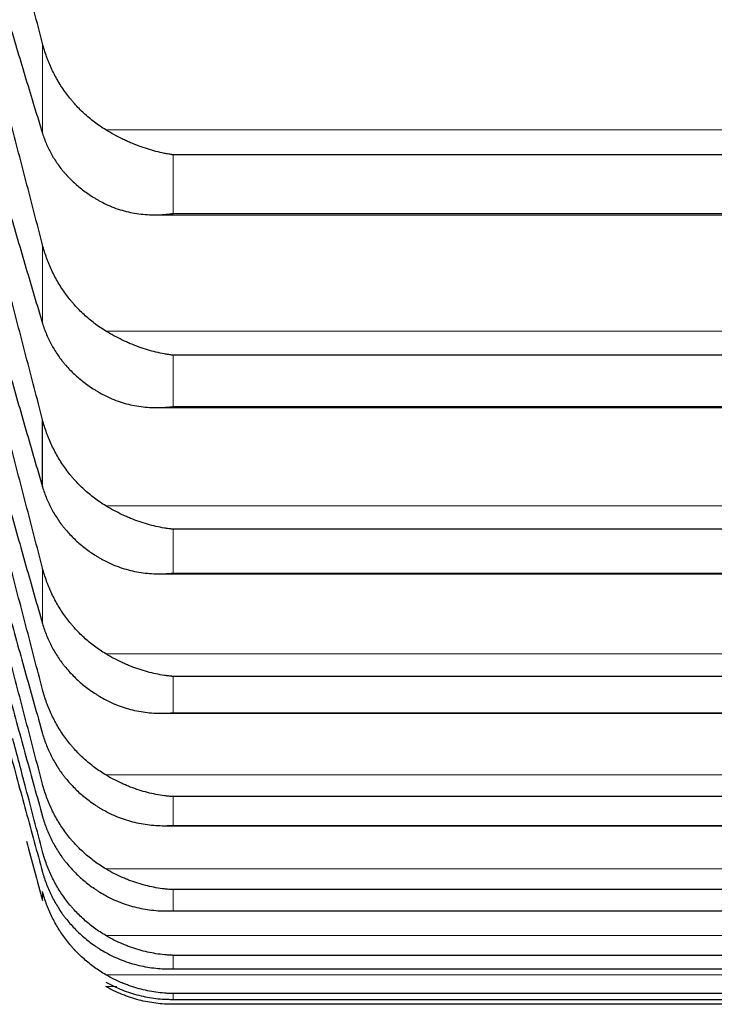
# Model space of a CAD drawing. Header units: inches. Extents: x 0 to 20790, y -12 to 14700.
# Tile 154 of 256: x 8064 to 8089, y 9164 to 9200. Entities that reach past the tile are written whole.
import ezdxf

# ---------------------------------------------------------------- set-up
doc = ezdxf.new("R2010")
doc.units = ezdxf.units.IN
doc.layers.add('1', color=7, linetype='Continuous', true_color=0xffffff)

msp = doc.modelspace()

# ---------------------------------------------------------------- linework, layer by layer
at = {"layer": '1', "color": 110, "linetype": 'Continuous', "lineweight": 13}
for p, q in [((8064.438, 9195.986), (8064.438, 9199.317)), ((8108.043, 9196.12), (8066.78, 9196.12)), ((8069.267, 9193.022), (8069.267, 9195.197)), ((8105.556, 9193.022), (8069.267, 9193.022)), ((8064.438, 9188.957), (8064.438, 9191.869)), ((8108.043, 9188.673), (8066.78, 9188.673)), ((8069.267, 9185.878), (8069.267, 9187.779)), ((8105.556, 9185.878), (8069.267, 9185.878)), ((8108.043, 9182.206), (8066.78, 9182.206)), ((8069.267, 9179.716), (8069.267, 9181.341)), ((8064.438, 9177.842), (8064.438, 9179.904)), ((8105.556, 9179.716), (8069.267, 9179.716)), ((8108.043, 9176.727), (8066.78, 9176.727)), ((8069.267, 9174.547), (8069.267, 9175.893)), ((8105.556, 9174.547), (8069.267, 9174.547)), ((8108.043, 9172.246), (8066.78, 9172.246)), ((8069.267, 9170.38), (8069.267, 9171.445)), ((8105.556, 9170.38), (8069.267, 9170.38)), ((8108.043, 9168.77), (8066.78, 9168.77)), ((8064.438, 9167.604), (8064.438, 9167.932)), ((8069.267, 9167.22), (8069.267, 9168.003)), ((8105.556, 9167.22), (8069.267, 9167.22)), ((8108.043, 9166.305), (8066.78, 9166.305)), ((8069.267, 9165.073), (8069.267, 9165.572)), ((8105.556, 9165.073), (8069.267, 9165.073)), ((8108.043, 9164.853), (8066.78, 9164.853)), ((8067.189, 9164.419), (8066.78, 9164.419)), ((8069.267, 9163.943), (8069.267, 9164.157)), ((8105.556, 9163.943), (8069.267, 9163.943))]:
    msp.add_line(p, q, dxfattribs=at)
at = {"layer": '1', "color": 2, "linetype": 'Continuous', "lineweight": 25}
for p, q in [((8105.556, 9195.197), (8069.267, 9195.197)), ((8068.601, 9192.976), (8106.198, 9192.976)), ((8105.556, 9187.779), (8069.267, 9187.779)), ((8068.69, 9185.843), (8106.111, 9185.843)), ((8064.438, 9182.905), (8064.438, 9185.394)), ((8105.556, 9181.341), (8069.267, 9181.341)), ((8068.779, 9179.691), (8106.025, 9179.691)), ((8105.556, 9175.893), (8069.267, 9175.893)), ((8068.867, 9174.53), (8105.939, 9174.53)), ((8105.556, 9171.445), (8069.267, 9171.445)), ((8068.955, 9170.369), (8105.499, 9170.369)), ((8105.556, 9168.003), (8069.267, 9168.003)), ((8069.042, 9167.215), (8105.517, 9167.215)), ((8105.556, 9165.572), (8069.267, 9165.572)), ((8069.288, 9165.071), (8105.534, 9165.071)), ((8105.556, 9164.157), (8069.267, 9164.157)), ((8069.27, 9163.943), (8105.552, 9163.943)), ((8105.556, 9163.76), (8069.267, 9163.76))]:
    msp.add_line(p, q, dxfattribs=at)
for points in [[(8064.438, 9199.317), (8064.234, 9200.107), (8063.824, 9201.682), (8063.205, 9204.027), (8062.58, 9206.353), (8062.16, 9207.891), (8061.949, 9208.657)], [(8061.949, 9204.366), (8062.16, 9203.632), (8062.58, 9202.181), (8063.205, 9200.06), (8063.824, 9197.991), (8064.234, 9196.649), (8064.438, 9195.986)], [(8064.438, 9191.869), (8064.234, 9192.66), (8063.824, 9194.238), (8063.205, 9196.591), (8062.58, 9198.931), (8062.16, 9200.482), (8061.949, 9201.255)], [(8061.949, 9197.503), (8062.16, 9196.758), (8062.58, 9195.284), (8063.205, 9193.123), (8063.824, 9191.011), (8064.234, 9189.636), (8064.438, 9188.957)], [(8064.438, 9185.394), (8064.234, 9186.185), (8063.824, 9187.763), (8063.205, 9190.122), (8062.58, 9192.472), (8062.16, 9194.033), (8061.949, 9194.812)], [(8061.949, 9191.605), (8062.16, 9190.85), (8062.58, 9189.355), (8063.205, 9187.158), (8063.824, 9185.005), (8064.234, 9183.6), (8064.438, 9182.905)], [(8064.438, 9179.904), (8064.234, 9180.692), (8063.824, 9182.269), (8063.205, 9184.629), (8062.58, 9186.986), (8062.16, 9188.554), (8061.949, 9189.337)], [(8061.949, 9186.681), (8062.16, 9185.917), (8062.58, 9184.403), (8063.205, 9182.173), (8063.824, 9179.984), (8064.234, 9178.551), (8064.438, 9177.842)], [(8064.438, 9175.406), (8064.234, 9176.191), (8063.824, 9177.763), (8063.205, 9180.121), (8062.58, 9182.48), (8062.16, 9184.054), (8061.949, 9184.84)], [(8061.949, 9182.738), (8062.16, 9181.967), (8062.58, 9180.437), (8063.205, 9178.178), (8063.824, 9175.955), (8064.234, 9174.497), (8064.438, 9173.774)], [(8061.949, 9179.784), (8062.16, 9179.007), (8062.58, 9177.463), (8063.205, 9175.178), (8063.824, 9172.925), (8064.234, 9171.444), (8064.438, 9170.709)], [(8063.848, 9169.793), (8064.045, 9169.06), (8064.242, 9168.33), (8064.438, 9167.604)]]:
    msp.add_open_spline(points, degree=3, dxfattribs=at)
for points, knots in [([(8066.78, 9196.12), (8066.634, 9196.208), (8066.494, 9196.304), (8066.225, 9196.508), (8065.968, 9196.724), (8065.731, 9196.965), (8065.591, 9197.124), (8065.563, 9197.156), (8065.508, 9197.221), (8065.481, 9197.254), (8065.401, 9197.353), (8065.349, 9197.421), (8065.199, 9197.626), (8065.107, 9197.767), (8064.935, 9198.057), (8064.856, 9198.206), (8064.748, 9198.435), (8064.713, 9198.512), (8064.665, 9198.63), (8064.649, 9198.669), (8064.618, 9198.748), (8064.603, 9198.788), (8064.531, 9198.989), (8064.48, 9199.151), (8064.438, 9199.317)], [0, 0, 0, 0, 0.125, 0.125, 0.25, 0.375, 0.375, 0.40625, 0.40625, 0.4375, 0.4375, 0.5, 0.5, 0.625, 0.625, 0.75, 0.75, 0.8125, 0.8125, 0.84375, 0.84375, 0.875, 0.875, 1, 1, 1, 1]), ([(8064.438, 9195.986), (8064.48, 9195.848), (8064.53, 9195.713), (8064.645, 9195.449), (8064.774, 9195.191), (8064.932, 9194.946), (8065.061, 9194.766), (8065.106, 9194.707), (8065.176, 9194.62), (8065.2, 9194.591), (8065.249, 9194.534), (8065.273, 9194.506), (8065.398, 9194.366), (8065.609, 9194.152), (8065.845, 9193.958), (8066.092, 9193.773), (8066.221, 9193.686), (8066.391, 9193.582), (8066.425, 9193.562), (8066.495, 9193.522), (8066.599, 9193.463), (8066.707, 9193.408), (8066.78, 9193.373)], [0, 0, 0, 0, 0.125, 0.125, 0.25, 0.375, 0.375, 0.4375, 0.4375, 0.46875, 0.46875, 0.5, 0.5, 0.625, 0.75, 0.75, 0.875, 0.875, 0.90625, 0.90625, 0.9375, 1, 1, 1, 1]), ([(8069.267, 9195.197), (8069.264, 9195.197), (8069.261, 9195.198), (8069.254, 9195.199), (8069.251, 9195.199), (8069.241, 9195.2), (8069.221, 9195.203), (8069.175, 9195.21), (8069.082, 9195.225), (8069.003, 9195.24), (8068.845, 9195.271), (8068.74, 9195.295), (8068.426, 9195.376), (8068.218, 9195.441), (8067.907, 9195.557), (8067.803, 9195.598), (8067.648, 9195.665), (8067.596, 9195.688), (8067.492, 9195.736), (8067.44, 9195.76), (8067.286, 9195.836), (8067.183, 9195.889), (8066.98, 9196.001), (8066.88, 9196.059), (8066.78, 9196.12)], [0, 0, 0, 0, 0.003906, 0.003906, 0.007813, 0.007813, 0.015625, 0.03125, 0.0625, 0.125, 0.125, 0.25, 0.25, 0.5, 0.5, 0.625, 0.625, 0.6875, 0.6875, 0.75, 0.75, 0.875, 0.875, 1, 1, 1, 1]), ([(8066.78, 9193.373), (8066.88, 9193.324), (8066.98, 9193.281), (8067.181, 9193.204), (8067.282, 9193.171), (8067.486, 9193.112), (8067.589, 9193.087), (8067.795, 9193.044), (8067.9, 9193.027), (8068.109, 9193), (8068.214, 9192.99), (8068.424, 9192.978), (8068.529, 9192.975), (8068.739, 9192.977), (8068.844, 9192.982), (8069.003, 9192.993), (8069.082, 9193), (8069.175, 9193.01), (8069.221, 9193.016), (8069.241, 9193.019), (8069.254, 9193.02), (8069.261, 9193.021), (8069.267, 9193.022)], [0, 0, 0, 0, 0.125, 0.125, 0.25, 0.25, 0.375, 0.375, 0.5, 0.5, 0.625, 0.625, 0.75, 0.75, 0.875, 0.875, 0.9375, 0.96875, 0.984375, 0.992188, 0.992188, 1, 1, 1, 1]), ([(8066.78, 9188.673), (8066.634, 9188.762), (8066.494, 9188.857), (8066.225, 9189.061), (8065.968, 9189.277), (8065.731, 9189.518), (8065.591, 9189.676), (8065.563, 9189.708), (8065.508, 9189.773), (8065.481, 9189.806), (8065.401, 9189.905), (8065.349, 9189.973), (8065.199, 9190.178), (8065.107, 9190.319), (8064.935, 9190.609), (8064.856, 9190.757), (8064.748, 9190.986), (8064.713, 9191.064), (8064.665, 9191.181), (8064.649, 9191.221), (8064.618, 9191.3), (8064.603, 9191.34), (8064.531, 9191.541), (8064.48, 9191.703), (8064.438, 9191.869)], [0, 0, 0, 0, 0.125, 0.125, 0.25, 0.375, 0.375, 0.40625, 0.40625, 0.4375, 0.4375, 0.5, 0.5, 0.625, 0.625, 0.75, 0.75, 0.8125, 0.8125, 0.84375, 0.84375, 0.875, 0.875, 1, 1, 1, 1]), ([(8064.438, 9188.957), (8064.48, 9188.815), (8064.53, 9188.676), (8064.645, 9188.406), (8064.774, 9188.141), (8064.932, 9187.889), (8065.061, 9187.705), (8065.106, 9187.644), (8065.176, 9187.554), (8065.2, 9187.525), (8065.249, 9187.466), (8065.273, 9187.437), (8065.398, 9187.293), (8065.609, 9187.074), (8065.845, 9186.874), (8066.092, 9186.684), (8066.221, 9186.594), (8066.391, 9186.488), (8066.425, 9186.467), (8066.495, 9186.426), (8066.599, 9186.365), (8066.707, 9186.308), (8066.78, 9186.272)], [0, 0, 0, 0, 0.125, 0.125, 0.25, 0.375, 0.375, 0.4375, 0.4375, 0.46875, 0.46875, 0.5, 0.5, 0.625, 0.75, 0.75, 0.875, 0.875, 0.90625, 0.90625, 0.9375, 1, 1, 1, 1]), ([(8069.267, 9187.779), (8069.264, 9187.779), (8069.261, 9187.78), (8069.254, 9187.78), (8069.251, 9187.781), (8069.241, 9187.782), (8069.221, 9187.785), (8069.175, 9187.791), (8069.082, 9187.804), (8069.003, 9187.818), (8068.845, 9187.846), (8068.74, 9187.869), (8068.426, 9187.944), (8068.218, 9188.007), (8067.907, 9188.119), (8067.803, 9188.159), (8067.648, 9188.224), (8067.596, 9188.247), (8067.492, 9188.293), (8067.44, 9188.318), (8067.286, 9188.392), (8067.183, 9188.445), (8066.98, 9188.555), (8066.88, 9188.613), (8066.78, 9188.673)], [0, 0, 0, 0, 0.003906, 0.003906, 0.007813, 0.007813, 0.015625, 0.03125, 0.0625, 0.125, 0.125, 0.25, 0.25, 0.5, 0.5, 0.625, 0.625, 0.6875, 0.6875, 0.75, 0.75, 0.875, 0.875, 1, 1, 1, 1]), ([(8066.78, 9186.272), (8066.88, 9186.222), (8066.98, 9186.177), (8067.181, 9186.097), (8067.282, 9186.062), (8067.486, 9185.999), (8067.589, 9185.972), (8067.795, 9185.926), (8067.9, 9185.907), (8068.109, 9185.876), (8068.214, 9185.864), (8068.424, 9185.848), (8068.529, 9185.844), (8068.739, 9185.842), (8068.844, 9185.844), (8069.003, 9185.853), (8069.082, 9185.859), (8069.175, 9185.867), (8069.221, 9185.872), (8069.241, 9185.874), (8069.254, 9185.876), (8069.261, 9185.877), (8069.267, 9185.878)], [0, 0, 0, 0, 0.125, 0.125, 0.25, 0.25, 0.375, 0.375, 0.5, 0.5, 0.625, 0.625, 0.75, 0.75, 0.875, 0.875, 0.9375, 0.96875, 0.984375, 0.992188, 0.992188, 1, 1, 1, 1]), ([(8066.78, 9182.206), (8066.634, 9182.294), (8066.494, 9182.389), (8066.225, 9182.592), (8065.968, 9182.807), (8065.731, 9183.047), (8065.591, 9183.205), (8065.563, 9183.237), (8065.508, 9183.302), (8065.481, 9183.335), (8065.401, 9183.434), (8065.349, 9183.501), (8065.199, 9183.706), (8065.107, 9183.847), (8064.935, 9184.136), (8064.856, 9184.284), (8064.748, 9184.513), (8064.713, 9184.59), (8064.665, 9184.708), (8064.649, 9184.747), (8064.618, 9184.826), (8064.603, 9184.866), (8064.531, 9185.066), (8064.48, 9185.229), (8064.438, 9185.394)], [0, 0, 0, 0, 0.125, 0.125, 0.25, 0.375, 0.375, 0.40625, 0.40625, 0.4375, 0.4375, 0.5, 0.5, 0.625, 0.625, 0.75, 0.75, 0.8125, 0.8125, 0.84375, 0.84375, 0.875, 0.875, 1, 1, 1, 1]), ([(8064.438, 9182.905), (8064.48, 9182.76), (8064.53, 9182.619), (8064.645, 9182.341), (8064.774, 9182.071), (8064.932, 9181.812), (8065.061, 9181.623), (8065.106, 9181.561), (8065.176, 9181.469), (8065.2, 9181.439), (8065.249, 9181.379), (8065.273, 9181.349), (8065.398, 9181.202), (8065.609, 9180.976), (8065.845, 9180.771), (8066.092, 9180.576), (8066.221, 9180.484), (8066.391, 9180.375), (8066.425, 9180.353), (8066.495, 9180.311), (8066.599, 9180.249), (8066.707, 9180.19), (8066.78, 9180.153)], [0, 0, 0, 0, 0.125, 0.125, 0.25, 0.375, 0.375, 0.4375, 0.4375, 0.46875, 0.46875, 0.5, 0.5, 0.625, 0.75, 0.75, 0.875, 0.875, 0.90625, 0.90625, 0.9375, 1, 1, 1, 1]), ([(8069.267, 9181.341), (8069.264, 9181.341), (8069.261, 9181.342), (8069.254, 9181.342), (8069.251, 9181.343), (8069.241, 9181.344), (8069.221, 9181.346), (8069.175, 9181.351), (8069.082, 9181.363), (8069.003, 9181.375), (8068.845, 9181.401), (8068.74, 9181.422), (8068.426, 9181.493), (8068.218, 9181.552), (8067.907, 9181.66), (8067.803, 9181.699), (8067.648, 9181.763), (8067.596, 9181.785), (8067.492, 9181.83), (8067.44, 9181.854), (8067.286, 9181.927), (8067.183, 9181.979), (8066.98, 9182.088), (8066.88, 9182.145), (8066.78, 9182.206)], [0, 0, 0, 0, 0.003906, 0.003906, 0.007812, 0.007812, 0.015625, 0.03125, 0.0625, 0.125, 0.125, 0.25, 0.25, 0.5, 0.5, 0.625, 0.625, 0.6875, 0.6875, 0.75, 0.75, 0.875, 0.875, 1, 1, 1, 1]), ([(8066.78, 9176.727), (8066.634, 9176.815), (8066.494, 9176.91), (8066.225, 9177.111), (8065.968, 9177.326), (8065.731, 9177.565), (8065.591, 9177.722), (8065.563, 9177.754), (8065.508, 9177.818), (8065.481, 9177.851), (8065.401, 9177.95), (8065.349, 9178.017), (8065.199, 9178.221), (8065.107, 9178.361), (8064.935, 9178.649), (8064.856, 9178.797), (8064.748, 9179.025), (8064.713, 9179.102), (8064.665, 9179.219), (8064.649, 9179.258), (8064.618, 9179.337), (8064.603, 9179.377), (8064.531, 9179.577), (8064.48, 9179.739), (8064.438, 9179.904)], [0, 0, 0, 0, 0.125, 0.125, 0.25, 0.375, 0.375, 0.40625, 0.40625, 0.4375, 0.4375, 0.5, 0.5, 0.625, 0.625, 0.75, 0.75, 0.8125, 0.8125, 0.84375, 0.84375, 0.875, 0.875, 1, 1, 1, 1]), ([(8066.78, 9180.153), (8066.88, 9180.102), (8066.98, 9180.056), (8067.181, 9179.973), (8067.282, 9179.936), (8067.486, 9179.87), (8067.589, 9179.841), (8067.795, 9179.791), (8067.9, 9179.77), (8068.109, 9179.735), (8068.214, 9179.722), (8068.424, 9179.702), (8068.529, 9179.695), (8068.739, 9179.69), (8068.844, 9179.69), (8069.003, 9179.696), (8069.082, 9179.7), (8069.175, 9179.707), (8069.221, 9179.711), (8069.241, 9179.713), (8069.254, 9179.715), (8069.261, 9179.715), (8069.267, 9179.716)], [0, 0, 0, 0, 0.125, 0.125, 0.25, 0.25, 0.375, 0.375, 0.5, 0.5, 0.625, 0.625, 0.75, 0.75, 0.875, 0.875, 0.9375, 0.96875, 0.984375, 0.992187, 0.992187, 1, 1, 1, 1]), ([(8064.438, 9177.842), (8064.48, 9177.694), (8064.53, 9177.549), (8064.645, 9177.266), (8064.774, 9176.989), (8064.932, 9176.725), (8065.061, 9176.532), (8065.106, 9176.468), (8065.176, 9176.374), (8065.2, 9176.343), (8065.249, 9176.281), (8065.273, 9176.251), (8065.398, 9176.1), (8065.609, 9175.87), (8065.845, 9175.66), (8066.092, 9175.46), (8066.221, 9175.365), (8066.391, 9175.254), (8066.425, 9175.232), (8066.495, 9175.189), (8066.599, 9175.125), (8066.707, 9175.065), (8066.78, 9175.026)], [0, 0, 0, 0, 0.125, 0.125, 0.25, 0.375, 0.375, 0.4375, 0.4375, 0.46875, 0.46875, 0.5, 0.5, 0.625, 0.75, 0.75, 0.875, 0.875, 0.90625, 0.90625, 0.9375, 1, 1, 1, 1]), ([(8064.438, 9171.907), (8064.234, 9172.689), (8063.824, 9174.253), (8063.335, 9176.111), (8063.051, 9177.186), (8062.974, 9177.476)], [0, 0, 0, 0, 0.422097, 0.844194, 1, 1, 1, 1]), ([(8069.267, 9175.893), (8069.264, 9175.894), (8069.261, 9175.894), (8069.254, 9175.895), (8069.251, 9175.895), (8069.241, 9175.896), (8069.221, 9175.898), (8069.175, 9175.902), (8069.082, 9175.912), (8069.003, 9175.923), (8068.845, 9175.947), (8068.74, 9175.965), (8068.426, 9176.031), (8068.218, 9176.088), (8067.907, 9176.191), (8067.803, 9176.229), (8067.648, 9176.291), (8067.596, 9176.312), (8067.492, 9176.357), (8067.44, 9176.38), (8067.286, 9176.451), (8067.183, 9176.502), (8066.98, 9176.61), (8066.88, 9176.667), (8066.78, 9176.727)], [0, 0, 0, 0, 0.003906, 0.003906, 0.007813, 0.007813, 0.015625, 0.03125, 0.0625, 0.125, 0.125, 0.25, 0.25, 0.5, 0.5, 0.625, 0.625, 0.6875, 0.6875, 0.75, 0.75, 0.875, 0.875, 1, 1, 1, 1]), ([(8066.78, 9172.246), (8066.634, 9172.334), (8066.494, 9172.427), (8066.225, 9172.628), (8065.968, 9172.841), (8065.731, 9173.078), (8065.591, 9173.235), (8065.563, 9173.266), (8065.508, 9173.33), (8065.481, 9173.363), (8065.401, 9173.461), (8065.349, 9173.528), (8065.199, 9173.731), (8065.107, 9173.87), (8064.935, 9174.157), (8064.856, 9174.304), (8064.748, 9174.531), (8064.713, 9174.607), (8064.665, 9174.724), (8064.649, 9174.763), (8064.618, 9174.842), (8064.603, 9174.881), (8064.531, 9175.08), (8064.48, 9175.242), (8064.438, 9175.406)], [0, 0, 0, 0, 0.125, 0.125, 0.25, 0.375, 0.375, 0.40625, 0.40625, 0.4375, 0.4375, 0.5, 0.5, 0.625, 0.625, 0.75, 0.75, 0.8125, 0.8125, 0.84375, 0.84375, 0.875, 0.875, 1, 1, 1, 1]), ([(8066.78, 9175.026), (8066.88, 9174.974), (8066.98, 9174.927), (8067.181, 9174.84), (8067.282, 9174.802), (8067.486, 9174.733), (8067.589, 9174.702), (8067.795, 9174.649), (8067.9, 9174.626), (8068.109, 9174.587), (8068.214, 9174.572), (8068.424, 9174.548), (8068.529, 9174.54), (8068.739, 9174.53), (8068.844, 9174.529), (8069.003, 9174.532), (8069.082, 9174.535), (8069.175, 9174.54), (8069.221, 9174.544), (8069.241, 9174.545), (8069.254, 9174.546), (8069.261, 9174.547), (8069.267, 9174.547)], [0, 0, 0, 0, 0.125, 0.125, 0.25, 0.25, 0.375, 0.375, 0.5, 0.5, 0.625, 0.625, 0.75, 0.75, 0.875, 0.875, 0.9375, 0.96875, 0.984375, 0.992188, 0.992188, 1, 1, 1, 1]), ([(8062.83, 9174.561), (8062.955, 9174.1), (8063.287, 9172.874), (8063.824, 9170.899), (8064.234, 9169.398), (8064.438, 9168.651)], [0, 0, 0, 0, 0.230492, 0.615246, 1, 1, 1, 1]), ([(8064.438, 9173.774), (8064.48, 9173.623), (8064.53, 9173.476), (8064.645, 9173.187), (8064.774, 9172.905), (8064.932, 9172.635), (8065.061, 9172.438), (8065.106, 9172.373), (8065.176, 9172.277), (8065.2, 9172.246), (8065.249, 9172.183), (8065.273, 9172.152), (8065.398, 9171.998), (8065.609, 9171.763), (8065.845, 9171.548), (8066.092, 9171.344), (8066.221, 9171.247), (8066.391, 9171.133), (8066.425, 9171.11), (8066.495, 9171.066), (8066.599, 9171.001), (8066.707, 9170.94), (8066.78, 9170.901)], [0, 0, 0, 0, 0.125, 0.125, 0.25, 0.375, 0.375, 0.4375, 0.4375, 0.46875, 0.46875, 0.5, 0.5, 0.625, 0.75, 0.75, 0.875, 0.875, 0.90625, 0.90625, 0.9375, 1, 1, 1, 1]), ([(8064.438, 9169.415), (8064.234, 9170.191), (8063.868, 9171.581), (8063.499, 9172.977), (8063.335, 9173.593)], [0, 0, 0, 0, 0.559186, 1, 1, 1, 1]), ([(8069.267, 9171.445), (8069.264, 9171.445), (8069.261, 9171.445), (8069.254, 9171.446), (8069.251, 9171.446), (8069.241, 9171.447), (8069.221, 9171.448), (8069.175, 9171.452), (8069.082, 9171.461), (8069.003, 9171.47), (8068.845, 9171.491), (8068.74, 9171.508), (8068.426, 9171.569), (8068.218, 9171.622), (8067.907, 9171.721), (8067.803, 9171.757), (8067.648, 9171.817), (8067.596, 9171.838), (8067.492, 9171.881), (8067.44, 9171.904), (8067.286, 9171.974), (8067.183, 9172.024), (8066.98, 9172.13), (8066.88, 9172.186), (8066.78, 9172.246)], [0, 0, 0, 0, 0.003906, 0.003906, 0.007812, 0.007812, 0.015625, 0.03125, 0.0625, 0.125, 0.125, 0.25, 0.25, 0.5, 0.5, 0.625, 0.625, 0.6875, 0.6875, 0.75, 0.75, 0.875, 0.875, 1, 1, 1, 1]), ([(8066.78, 9168.77), (8066.634, 9168.857), (8066.494, 9168.95), (8066.225, 9169.149), (8065.968, 9169.36), (8065.731, 9169.596), (8065.591, 9169.751), (8065.563, 9169.782), (8065.508, 9169.846), (8065.481, 9169.878), (8065.401, 9169.976), (8065.349, 9170.042), (8065.199, 9170.243), (8065.107, 9170.381), (8064.935, 9170.666), (8064.856, 9170.812), (8064.748, 9171.038), (8064.713, 9171.114), (8064.665, 9171.23), (8064.649, 9171.269), (8064.618, 9171.347), (8064.603, 9171.386), (8064.531, 9171.584), (8064.48, 9171.744), (8064.438, 9171.907)], [0, 0, 0, 0, 0.125, 0.125, 0.25, 0.375, 0.375, 0.40625, 0.40625, 0.4375, 0.4375, 0.5, 0.5, 0.625, 0.625, 0.75, 0.75, 0.8125, 0.8125, 0.84375, 0.84375, 0.875, 0.875, 1, 1, 1, 1]), ([(8064.438, 9170.709), (8064.48, 9170.556), (8064.53, 9170.405), (8064.645, 9170.112), (8064.774, 9169.824), (8064.932, 9169.55), (8065.061, 9169.349), (8065.106, 9169.283), (8065.176, 9169.185), (8065.2, 9169.153), (8065.249, 9169.089), (8065.273, 9169.057), (8065.398, 9168.901), (8065.609, 9168.661), (8065.845, 9168.442), (8066.092, 9168.234), (8066.221, 9168.135), (8066.391, 9168.019), (8066.425, 9167.996), (8066.495, 9167.951), (8066.599, 9167.884), (8066.707, 9167.822), (8066.78, 9167.782)], [0, 0, 0, 0, 0.125, 0.125, 0.25, 0.375, 0.375, 0.4375, 0.4375, 0.46875, 0.46875, 0.5, 0.5, 0.625, 0.75, 0.75, 0.875, 0.875, 0.90625, 0.90625, 0.9375, 1, 1, 1, 1]), ([(8066.78, 9170.901), (8066.88, 9170.847), (8066.98, 9170.798), (8067.181, 9170.709), (8067.282, 9170.669), (8067.486, 9170.597), (8067.589, 9170.564), (8067.795, 9170.508), (8067.9, 9170.483), (8068.109, 9170.441), (8068.214, 9170.423), (8068.424, 9170.396), (8068.529, 9170.386), (8068.739, 9170.372), (8068.844, 9170.369), (8069.003, 9170.369), (8069.082, 9170.371), (8069.175, 9170.374), (8069.221, 9170.377), (8069.241, 9170.378), (8069.254, 9170.379), (8069.261, 9170.379), (8069.267, 9170.38)], [0, 0, 0, 0, 0.125, 0.125, 0.25, 0.25, 0.375, 0.375, 0.5, 0.5, 0.625, 0.625, 0.75, 0.75, 0.875, 0.875, 0.9375, 0.96875, 0.984375, 0.992188, 0.992188, 1, 1, 1, 1]), ([(8066.78, 9166.305), (8066.634, 9166.39), (8066.494, 9166.482), (8066.225, 9166.679), (8065.968, 9166.889), (8065.731, 9167.122), (8065.591, 9167.276), (8065.563, 9167.307), (8065.508, 9167.37), (8065.481, 9167.402), (8065.401, 9167.499), (8065.349, 9167.564), (8065.199, 9167.764), (8065.107, 9167.901), (8064.935, 9168.183), (8064.856, 9168.328), (8064.748, 9168.552), (8064.713, 9168.627), (8064.665, 9168.742), (8064.649, 9168.781), (8064.618, 9168.858), (8064.603, 9168.897), (8064.531, 9169.093), (8064.48, 9169.253), (8064.438, 9169.415)], [0, 0, 0, 0, 0.125, 0.125, 0.25, 0.375, 0.375, 0.40625, 0.40625, 0.4375, 0.4375, 0.5, 0.5, 0.625, 0.625, 0.75, 0.75, 0.8125, 0.8125, 0.84375, 0.84375, 0.875, 0.875, 1, 1, 1, 1]), ([(8064.438, 9168.651), (8064.48, 9168.495), (8064.53, 9168.343), (8064.645, 9168.045), (8064.774, 9167.753), (8064.932, 9167.474), (8065.061, 9167.27), (8065.106, 9167.203), (8065.176, 9167.103), (8065.2, 9167.07), (8065.249, 9167.005), (8065.273, 9166.973), (8065.398, 9166.814), (8065.609, 9166.57), (8065.845, 9166.347), (8066.092, 9166.135), (8066.221, 9166.035), (8066.391, 9165.916), (8066.425, 9165.893), (8066.495, 9165.847), (8066.599, 9165.779), (8066.707, 9165.716), (8066.78, 9165.675)], [0, 0, 0, 0, 0.125, 0.125, 0.25, 0.375, 0.375, 0.4375, 0.4375, 0.46875, 0.46875, 0.5, 0.5, 0.625, 0.75, 0.75, 0.875, 0.875, 0.90625, 0.90625, 0.9375, 1, 1, 1, 1]), ([(8069.267, 9168.003), (8069.264, 9168.003), (8069.261, 9168.003), (8069.254, 9168.003), (8069.251, 9168.003), (8069.241, 9168.004), (8069.221, 9168.005), (8069.175, 9168.008), (8069.082, 9168.015), (8069.003, 9168.023), (8068.845, 9168.041), (8068.74, 9168.056), (8068.426, 9168.112), (8068.218, 9168.162), (8067.907, 9168.257), (8067.803, 9168.292), (8067.648, 9168.349), (8067.596, 9168.369), (8067.492, 9168.411), (8067.44, 9168.433), (8067.286, 9168.502), (8067.183, 9168.551), (8066.98, 9168.655), (8066.88, 9168.711), (8066.78, 9168.77)], [0, 0, 0, 0, 0.003906, 0.003906, 0.007812, 0.007812, 0.015625, 0.03125, 0.0625, 0.125, 0.125, 0.25, 0.25, 0.5, 0.5, 0.625, 0.625, 0.6875, 0.6875, 0.75, 0.75, 0.875, 0.875, 1, 1, 1, 1]), ([(8066.78, 9164.853), (8066.634, 9164.938), (8066.494, 9165.029), (8066.225, 9165.224), (8065.968, 9165.431), (8065.731, 9165.662), (8065.591, 9165.814), (8065.563, 9165.844), (8065.508, 9165.907), (8065.481, 9165.938), (8065.401, 9166.034), (8065.349, 9166.099), (8065.199, 9166.296), (8065.107, 9166.432), (8064.935, 9166.711), (8064.856, 9166.855), (8064.748, 9167.076), (8064.713, 9167.151), (8064.665, 9167.265), (8064.649, 9167.303), (8064.618, 9167.38), (8064.603, 9167.419), (8064.531, 9167.613), (8064.48, 9167.771), (8064.438, 9167.932)], [0, 0, 0, 0, 0.125, 0.125, 0.25, 0.375, 0.375, 0.40625, 0.40625, 0.4375, 0.4375, 0.5, 0.5, 0.625, 0.625, 0.75, 0.75, 0.8125, 0.8125, 0.84375, 0.84375, 0.875, 0.875, 1, 1, 1, 1]), ([(8066.78, 9167.782), (8066.88, 9167.727), (8066.98, 9167.677), (8067.181, 9167.585), (8067.282, 9167.544), (8067.486, 9167.468), (8067.589, 9167.434), (8067.795, 9167.374), (8067.9, 9167.347), (8068.109, 9167.302), (8068.214, 9167.283), (8068.424, 9167.251), (8068.529, 9167.239), (8068.739, 9167.222), (8068.844, 9167.217), (8069.003, 9167.214), (8069.082, 9167.214), (8069.175, 9167.216), (8069.221, 9167.218), (8069.241, 9167.219), (8069.254, 9167.219), (8069.261, 9167.22), (8069.267, 9167.22)], [0, 0, 0, 0, 0.125, 0.125, 0.25, 0.25, 0.375, 0.375, 0.5, 0.5, 0.625, 0.625, 0.75, 0.75, 0.875, 0.875, 0.9375, 0.96875, 0.984375, 0.992188, 0.992188, 1, 1, 1, 1]), ([(8069.267, 9165.572), (8069.264, 9165.572), (8069.261, 9165.572), (8069.254, 9165.572), (8069.251, 9165.573), (8069.241, 9165.573), (8069.221, 9165.574), (8069.175, 9165.576), (8069.082, 9165.581), (8069.003, 9165.588), (8068.845, 9165.603), (8068.74, 9165.616), (8068.426, 9165.667), (8068.218, 9165.713), (8067.907, 9165.803), (8067.803, 9165.837), (8067.648, 9165.892), (8067.596, 9165.912), (8067.492, 9165.953), (8067.44, 9165.974), (8067.286, 9166.041), (8067.183, 9166.088), (8066.98, 9166.191), (8066.88, 9166.246), (8066.78, 9166.305)], [0, 0, 0, 0, 0.003906, 0.003906, 0.007813, 0.007813, 0.015625, 0.03125, 0.0625, 0.125, 0.125, 0.25, 0.25, 0.5, 0.5, 0.625, 0.625, 0.6875, 0.6875, 0.75, 0.75, 0.875, 0.875, 1, 1, 1, 1]), ([(8066.78, 9165.675), (8066.88, 9165.619), (8066.98, 9165.568), (8067.181, 9165.474), (8067.282, 9165.431), (8067.486, 9165.352), (8067.589, 9165.317), (8067.795, 9165.253), (8067.9, 9165.225), (8068.109, 9165.176), (8068.214, 9165.155), (8068.424, 9165.12), (8068.529, 9165.106), (8068.739, 9165.085), (8068.844, 9165.078), (8069.003, 9165.073), (8069.082, 9165.071), (8069.175, 9165.071), (8069.221, 9165.072), (8069.241, 9165.073), (8069.254, 9165.073), (8069.261, 9165.073), (8069.267, 9165.073)], [0, 0, 0, 0, 0.125, 0.125, 0.25, 0.25, 0.375, 0.375, 0.5, 0.5, 0.625, 0.625, 0.75, 0.75, 0.875, 0.875, 0.9375, 0.96875, 0.984375, 0.992187, 0.992187, 1, 1, 1, 1]), ([(8069.267, 9164.157), (8069.264, 9164.157), (8069.261, 9164.157), (8069.254, 9164.157), (8069.251, 9164.157), (8069.241, 9164.157), (8069.221, 9164.158), (8069.175, 9164.159), (8069.082, 9164.163), (8069.003, 9164.168), (8068.845, 9164.18), (8068.74, 9164.192), (8068.426, 9164.237), (8068.218, 9164.28), (8067.907, 9164.365), (8067.803, 9164.397), (8067.648, 9164.451), (8067.596, 9164.469), (8067.492, 9164.509), (8067.44, 9164.529), (8067.286, 9164.594), (8067.183, 9164.641), (8066.98, 9164.741), (8066.88, 9164.795), (8066.78, 9164.853)], [0, 0, 0, 0, 0.003906, 0.003906, 0.007812, 0.007812, 0.015625, 0.03125, 0.0625, 0.125, 0.125, 0.25, 0.25, 0.5, 0.5, 0.625, 0.625, 0.6875, 0.6875, 0.75, 0.75, 0.875, 0.875, 1, 1, 1, 1]), ([(8066.78, 9164.583), (8066.88, 9164.527), (8066.98, 9164.474), (8067.181, 9164.378), (8067.282, 9164.333), (8067.486, 9164.252), (8067.589, 9164.215), (8067.795, 9164.148), (8067.9, 9164.118), (8068.109, 9164.066), (8068.214, 9164.043), (8068.424, 9164.005), (8068.529, 9163.989), (8068.739, 9163.964), (8068.844, 9163.955), (8069.003, 9163.947), (8069.082, 9163.944), (8069.175, 9163.943), (8069.221, 9163.943), (8069.241, 9163.943), (8069.254, 9163.943), (8069.261, 9163.943), (8069.267, 9163.943)], [0, 0, 0, 0, 0.125, 0.125, 0.25, 0.25, 0.375, 0.375, 0.5, 0.5, 0.625, 0.625, 0.75, 0.75, 0.875, 0.875, 0.9375, 0.96875, 0.984375, 0.992187, 0.992187, 1, 1, 1, 1]), ([(8069.267, 9163.76), (8069.264, 9163.76), (8069.261, 9163.76), (8069.254, 9163.76), (8069.251, 9163.76), (8069.241, 9163.76), (8069.221, 9163.76), (8069.175, 9163.76), (8069.082, 9163.762), (8069.003, 9163.766), (8068.845, 9163.776), (8068.74, 9163.786), (8068.426, 9163.825), (8068.218, 9163.865), (8067.907, 9163.945), (8067.803, 9163.975), (8067.648, 9164.026), (8067.596, 9164.044), (8067.492, 9164.082), (8067.44, 9164.102), (8067.286, 9164.165), (8067.183, 9164.21), (8066.98, 9164.309), (8066.88, 9164.362), (8066.78, 9164.419)], [0, 0, 0, 0, 0.003906, 0.003906, 0.007813, 0.007813, 0.015625, 0.03125, 0.0625, 0.125, 0.125, 0.25, 0.25, 0.5, 0.5, 0.625, 0.625, 0.6875, 0.6875, 0.75, 0.75, 0.875, 0.875, 1, 1, 1, 1])]:
    msp.add_open_spline(points, degree=3, knots=knots, dxfattribs=at)

doc.saveas('drawing.dxf')
